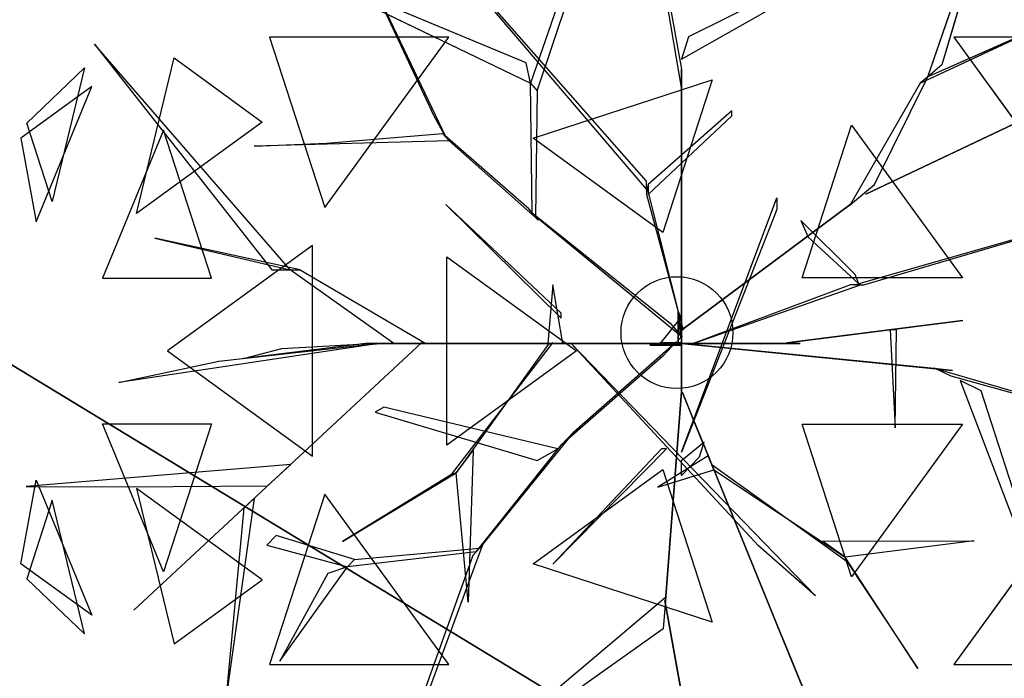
# Model space of a CAD drawing. Extents: x 22936 to 50368, y -4877 to 31080.
# Tile 142 of 256: x 42040 to 42348, y 5591 to 5797. Entities that reach past the tile are written whole.
import ezdxf

# ---------------------------------------------------------------- set-up
doc = ezdxf.new("R2010")
doc.units = 0
doc.layers.get('0').update_dxf_attribs({"linetype": 'CONTINUOUS'})
for name, color, linetype in [('00_TRACE_ARBRE', 3, 'CONTINUOUS'), ('00_TRACE_RDC', 241, 'CONTINUOUS'), ('08_AMENAGEMENTS_EXTERIEURS', 253, 'CONTINUOUS'), ('09_VEGETATION', 134, 'CONTINUOUS')]:
    doc.layers.add(name, color=color, linetype=linetype)

# ---------------------------------------------------------------- blocks, each defined once
blk = doc.blocks.new('TREE_GEOMETRIC_ROUND')
at = {"color": 7}
for p, q in [((659.8, 629.4, 4074.4), (845.8, 1171, 4367.3)), ((845.8, 1171, 4367.3), (695.2, 658.9, 4126.7)), ((-664.3, 1074, 5052.5), (-43.9, 347.3, 3886.1)), ((-43.9, 368.2, 3797.1), (-664.3, 1074, 5042)), ((-35.6, 1083.8, 3300.2), (43.9, 648.6, 2772)), ((43.9, 602.6, 2829.5), (-35.6, 1071.2, 3326.4)), ((-804.6, 1020.4, 3023), (-546, 478.3, 3253.2)), ((-575, 530.8, 3253.2), (-804.6, 1020.4, 3023)), ((-204.6, 990.2, 4205.1), (-334, 613, 3577.5)), ((-317.6, 594, 3608.8), (-191.1, 969.2, 4205.1)), ((-345.2, 664.2, 3650.7), (-1035.9, 952.1, 3577.5)), ((-1035.9, 952.1, 3577.5), (-334, 613, 3577.5)), ((440.3, 918.1, 4074.4), (61.4, 729.6, 2965.5)), ((43.9, 673.7, 2892.3), (432.8, 894.1, 4074.4)), ((504.8, 335.9, 3415.3), (1641.7, 875.3, 3593.2)), ((1641.7, 875.3, 3593.2), (504.8, 335.9, 3357.8)), ((640.5, 613.4, 4105.7), (950.7, 757.4, 4806.6)), ((950.7, 757.4, 4806.6), (659.8, 629.4, 4074.4)), ((-538.8, 728.2, 2392.4), (-987, 728.2, 2682.5)), ((-987, 728.2, 2682.5), (-848.5, 302, 2392.4)), ((-848.5, 302, 2392.4), (-538.8, 728.2, 2392.4)), ((61.4, 729.6, 2965.5), (43.9, 673.7, 2892.3)), ((725, 728.2, 5468.4), (1034.7, 302, 5468.4)), ((1173.2, 728.2, 5178.3), (725, 728.2, 5468.4)), ((-1424.8, 711.3, 4367.3), (-981.2, 146.5, 4126.7)), ((-935.2, 146.5, 4074.4), (-1424.8, 711.3, 4367.3)), ((-1319.9, 287.5, 5031.1), (-1225.9, 676.5, 4958.5)), ((-1225.9, 676.5, 4958.5), (-1005.2, 516.2, 5283)), ((-1594.7, 513.6, 4337.8), (-1450, 651.5, 4599.3)), ((-1450, 651.5, 4599.3), (-1530.8, 317, 4661.7)), ((-334, 613, 3577.5), (-345.2, 664.2, 3650.7)), ((43.9, 648.6, 2772), (43.9, 602.6, 2829.5)), ((43.9, 8.4, 1966.5), (43.9, 648.6, 2772)), ((695.2, 658.9, 4126.7), (659.8, 629.4, 4074.4)), ((-327.8, 475.9, 5644.3), (120.7, 621.6, 5644.3)), ((120.7, 621.6, 5644.3), (-3.3, 240.2, 5736.5)), ((526.6, 359.6, 3415.3), (659.8, 629.4, 4074.4)), ((659.8, 629.4, 4074.4), (640.5, 613.4, 4105.7)), ((-1431.8, 604.8, 3199.5), (-1609.5, 475.7, 3565.9)), ((-1571.2, 266.8, 3265.8), (-1431.8, 604.8, 3199.5)), ((-330.3, 289.4, 3300.2), (-334, 613, 3577.5)), ((-334, 613, 3577.5), (-317.6, 594, 3608.8)), ((-317.6, 594, 3608.8), (-322, 279.9, 3326.4)), ((43.9, 602.6, 2829.5), (43.9, -41.8, 1966.5)), ((640.5, 613.4, 4105.7), (465.5, 308.8, 3415.3)), ((169.5, 544, 4498), (-39.8, 359.9, 3797.1)), ((169.5, 531.4, 4498), (169.5, 544, 4498)), ((-546, 478.3, 3253.2), (-575, 530.8, 3253.2)), ((-39.8, 334.8, 3870.4), (169.5, 531.4, 4498)), ((-1530.8, 317, 4661.7), (-1594.7, 513.6, 4337.8)), ((-1252.3, 495.8, 2829.7), (-1404.9, 125.8, 2902.3)), ((-1005.2, 516.2, 5283), (-1319.9, 287.5, 5031.1)), ((-1132, 125.8, 2577.8), (-1252.3, 495.8, 2829.7)), ((345.4, 126.8, 5736.5), (469.4, 508.3, 5644.3)), ((469.4, 508.3, 5644.3), (746.6, 126.8, 5644.3)), ((-1609.5, 475.7, 3565.9), (-1571.2, 266.8, 3265.8)), ((-537.8, 468.9, 3242.7), (-1025.3, 456, 3284.6)), ((-844.8, 462.9, 3300.2), (-554.3, 487.8, 3300.2)), ((-554.3, 487.8, 3300.2), (-537.8, 468.9, 3242.7)), ((-338.5, 298.9, 3315.9), (-554.3, 487.8, 3300.2)), ((-537.8, 468.9, 3242.7), (-313.8, 270.5, 3242.7)), ((-3.3, 240.2, 5736.5), (-327.8, 475.9, 5644.3)), ((-1025.3, 456, 3284.6), (-844.8, 462.9, 3300.2)), ((-43.9, 347.3, 3886.1), (-43.9, 368.2, 3797.1)), ((-43.9, 359.9, 3797.1), (-43.9, 334.8, 3870.4)), ((48.1, -4.2, 2364), (-43.9, 359.9, 3797.1)), ((-39.8, 359.9, 3797.1), (-39.8, 334.8, 3870.4)), ((471.9, 314.1, 3415.3), (526.6, 359.6, 3415.3)), ((-43.9, 334.8, 3870.4), (48.1, -4.2, 2510.4)), ((43.9, -309.6, 4440.5), (282.4, 326.4, 5654)), ((282.4, 326.4, 5654), (282.4, 297.1, 5491.8)), ((1223.9, 322.2, 5052.5), (479.1, 108.8, 3886.1)), ((500, 108.8, 3797.1), (1223.9, 322.2, 5042)), ((504.8, 335.9, 3357.8), (504.8, 335.9, 3415.3)), ((-546.1, 309.6, 5523.2), (-257.3, 25.1, 4895.5)), ((-257.3, 37.7, 5010.6), (-546.1, 309.6, 5523.2)), ((-313.8, 270.5, 3242.7), (-338.5, 298.9, 3315.9)), ((43.9, -4.2, 2510.4), (471.9, 314.1, 3357.8)), ((471.9, 314.1, 3415.3), (43.9, -4.2, 2583.7)), ((282.4, 297.1, 5491.8), (43.9, -309.6, 4513.7)), ((465.5, 308.8, 3415.3), (471.9, 314.1, 3415.3)), ((471.9, 314.1, 3357.8), (471.9, 314.1, 3415.3)), ((-322, 279.9, 3326.4), (-330.3, 289.4, 3300.2)), ((-330.3, 289.4, 3300.2), (15, 12.8, 2772)), ((45.1, -22, 2829.5), (-322, 279.9, 3326.4)), ((342.6, 270.2, 4498), (360.8, 227.9, 4498)), ((477.9, 134.4, 3870.4), (342.6, 270.2, 4498)), ((-910.1, 146.5, 4105.7), (-1274.1, 226, 4806.6)), ((-1274.1, 226, 4806.6), (-935.2, 146.5, 4074.4)), ((360.8, 227.9, 4498), (487.8, 111.3, 3797.1)), ((-879.4, 207, 5468.4), (-1242, -56.5, 5178.3)), ((-879.4, -319.9, 5468.4), (-879.4, 207, 5468.4)), ((-543.3, -292.3, 5644.3), (-543.3, 179.3, 5644.3)), ((-543.3, 179.3, 5644.3), (-218.8, -56.5, 5736.5)), ((-1404.9, 125.8, 2902.3), (-1132, 125.8, 2577.8)), ((-981.2, 146.5, 4126.7), (-935.2, 146.5, 4074.4)), ((-935.2, 146.5, 4074.4), (-910.1, 146.5, 4105.7)), ((-675.8, -37.7, 3415.3), (-935.2, 146.5, 4074.4)), ((-910.1, 146.5, 4105.7), (-596.3, -37.7, 3415.3)), ((746.6, 126.8, 5644.3), (345.4, 126.8, 5736.5)), ((487.8, 111.3, 3797.1), (477.9, 134.4, 3870.4)), ((-278.3, 108.8, 5612.1), (-290.8, -37.7, 4456.2)), ((-253.2, -37.7, 4456.2), (-278.3, 108.8, 5612.1)), ((73.2, -37.7, 2364), (491.7, 108.8, 3797.1)), ((466.6, 108.8, 3870.4), (73.2, -37.7, 2510.4)), ((491.7, 108.8, 3797.1), (466.6, 108.8, 3870.4)), ((479.1, 108.8, 3886.1), (500, 108.8, 3797.1)), ((-257.3, 25.1, 4895.5), (-257.3, 37.7, 5010.6)), ((42, 27.1, 2791.2), (-8.3, -35.6, 2791.2)), ((35.6, -29.3), (35.6, 41.8)), ((35.6, 41.8), (35.6, 20.9, 1893.2)), ((35.6, 41.8), (42, 27.1, 2791.2)), ((42, 27.1, 2791.2), (42, -23.1, 2791.2)), ((15, 12.8, 2772), (45.1, -22, 2829.5)), ((35.6, 20.9, 1893.2), (35.6, -29.3, 1893.2)), ((35.6, -37.7, 1966.5), (35.6, 20.9, 1893.2)), ((35.6, 20.9, 1893.2), (35.6, -16.7, 2437.2)), ((43.9, -4.2, 2510.4), (43.9, 16.7, 2039.7)), ((43.9, 16.7, 2039.7), (43.9, -41.8, 1966.5)), ((43.9, -41.8, 1966.5), (43.9, 8.4, 1966.5)), ((747.6, 19.4, 5507.5), (307.6, -36.3, 4586.9)), ((340.8, -32.1, 4498), (747.6, 19.4, 5507.5)), ((35.6, -16.7, 2437.2), (35.6, -37.7, 1966.5)), ((42, -23.1, 2791.2), (35.6, -29.3)), ((43.9, -62.8, 2437.2), (43.9, -4.2, 2510.4)), ((43.9, -4.2, 2510.4), (43.9, -159, 3007.3)), ((43.9, -4.2, 2583.7), (43.9, -4.2, 2510.4)), ((48.1, -4.2, 2510.4), (48.1, -4.2, 2364)), ((581.4, -3.9, 5214.6), (565.4, -3.9, 5099.5)), ((565.4, -3.9, 5099.5), (578, -248.8, 5549.4)), ((578, -248.8, 5549.4), (581.4, -3.9, 5214.6)), ((-719.1, -39, 4325.4), (-1364, -135.5, 4586.9)), ((-605.7, -35.6, 3415.3), (-1326.3, -704.7, 3593.2)), ((-1326.3, -704.7, 3593.2), (-605.7, -35.6, 3357.8)), ((-1113.8, -82.4, 4555.6), (-765, -42.5, 4398.6)), ((-746.9, -37.7, 4335.9), (-1052.4, -75.3, 5099.5)), ((-956.1, -50.2, 4937.4), (-734.4, -37.7, 4383)), ((-765, -42.5, 4398.6), (-719.1, -39, 4325.4)), ((-746.9, -37.7, 4335.9), (-232.2, -37.7, 3839)), ((-734.4, -37.7, 4383), (-746.9, -37.7, 4335.9)), ((-207.1, -37.7, 3886.1), (-734.4, -37.7, 4383)), ((-604.6, -37.7, 3415.3), (-675.8, -37.7, 3415.3)), ((-605.7, -35.6, 3357.8), (-605.7, -35.6, 3415.3)), ((-604.6, -37.7, 3357.8), (-604.6, -37.7, 3415.3)), ((-81.6, -37.7, 2934.1), (-604.6, -37.7, 3357.8)), ((-604.6, -37.7, 3415.3), (-81.6, -37.7, 3007.3)), ((-596.3, -37.7, 3415.3), (-604.6, -37.7, 3415.3)), ((-531.7, -365.8, 4848.5), (-278.5, -36.2, 4456.2)), ((-290.3, -40.6, 4571.3), (-519.9, -361.5, 4906)), ((-290.8, -37.7, 4456.2), (-253.2, -37.7, 4456.2)), ((-244.8, -37.7, 3959.3), (-290.8, -37.7, 4456.2)), ((-278.5, -36.2, 4456.2), (-290.3, -40.6, 4571.3)), ((-253.2, -37.7, 4456.2), (-207.1, -37.7, 3886.1)), ((-207.1, -37.7, 3886.1), (-244.8, -37.7, 3959.3)), ((-140.2, -37.7, 3064.9), (-232.2, -37.7, 3839)), ((-232.2, -37.7, 3839), (-207.1, -37.7, 3886.1)), ((-232.2, -37.7, 4440.5), (378.7, -669.5, 5654)), ((236.4, -544, 5491.8), (-232.2, -37.7, 4513.7)), ((-232.2, -37.7, 4513.7), (-232.2, -37.7, 4440.5)), ((-225.6, -258.5, 2358.4), (31.1, -33, 1966.5)), ((-207.1, -37.7, 3886.1), (-81.6, -37.7, 3007.3)), ((-81.6, -37.7, 3007.3), (-140.2, -37.7, 3064.9)), ((-81.6, -37.7, 3007.3), (-81.6, -37.7, 2934.1)), ((73.2, -37.7, 2510.4), (-81.6, -37.7, 3007.3)), ((-81.6, -37.7, 2934.1), (14.6, -37.7, 2437.2)), ((-35.6, -41.8), (-8.3, -35.6, 2791.2)), ((-35.6, -41.8), (-14.6, -41.8, 1893.2)), ((35.6, -41.8), (-35.6, -41.8)), ((-14.6, -41.8, 1893.2), (-35.6, -41.8, 2364)), ((-35.6, -41.8, 2364), (23, -41.8, 2437.2)), ((-14.6, -41.8, 1893.2), (35.6, -41.8, 1893.2)), ((43.9, -41.8, 1966.5), (-14.6, -41.8, 1893.2)), ((-8.3, -35.6, 2791.2), (42, -35.6, 2791.2)), ((31.1, -33, 1966.5), (-3.2, -69.7, 1966.5)), ((35.6, -37.7, 1966.5), (14.6, -37.7, 2437.2)), ((14.6, -37.7, 2437.2), (73.2, -37.7, 2510.4)), ((23, -41.8, 2437.2), (43.9, -41.8, 1966.5)), ((35.1, -36.7, 1966.5), (85, -41.7, 1966.5)), ((676.3, -100.8, 2829.5), (35.1, -36.7, 1966.5)), ((35.6, -29.3, 1893.2), (35.6, -29.3)), ((42, -35.6, 2791.2), (35.6, -41.8)), ((94.1, -37.7, 2039.7), (35.6, -37.7, 1966.5)), ((35.6, -41.8, 1893.2), (35.6, -41.8)), ((43.9, -41.8, 1966.5), (43.9, -62.8, 2437.2)), ((73.2, -37.7, 2510.4), (73.2, -37.7, 2364)), ((73.2, -37.7, 2510.4), (94.1, -37.7, 2039.7)), ((85, -41.7, 1966.5), (722.1, -105.4, 2772)), ((85.8, -37.7, 5481.4), (295, -37.7, 4498)), ((85.8, -37.7, 5669.7), (85.8, -37.7, 5481.4)), ((341, -37.7, 4498), (85.8, -37.7, 5669.7)), ((295, -37.7, 4498), (341, -37.7, 4498)), ((307.6, -36.3, 4586.9), (340.8, -32.1, 4498)), ((-1242, -56.5, 5178.3), (-879.4, -319.9, 5468.4)), ((-1052.4, -75.3, 5099.5), (-956.1, -50.2, 4937.4)), ((-218.8, -56.5, 5736.5), (-543.3, -292.3, 5644.3)), ((-3.2, -69.7, 1966.5), (-257, -292.1, 2300.8)), ((43.9, -159, 2934.1), (43.9, -62.8, 2437.2)), ((-1364, -135.5, 4586.9), (-1113.8, -82.4, 4555.6)), ((722.1, -105.4, 2772), (676.3, -100.8, 2829.5)), ((718.1, -119.5, 2772), (676.7, -99.4, 2829.5)), ((676.7, -99.4, 2829.5), (1132.9, -232.9, 3326.4)), ((1144.2, -238.3, 3300.2), (718.1, -119.5, 2772)), ((740.6, -130.5, 2892.3), (900.6, -547.9, 4074.4)), ((793.3, -156.1, 2965.5), (740.6, -130.5, 2892.3)), ((43.9, -159, 2934.1), (3.3, -680.5, 3357.8)), ((3.3, -680.5, 3415.3), (43.9, -159, 3007.3)), ((43.9, -159, 3007.3), (43.9, -159, 2934.1)), ((93.2, -276.5, 3886.1), (45.8, -160.3, 3007.3)), ((45.8, -160.3, 3007.3), (68, -214.5, 3064.9)), ((923.2, -558.9, 4074.4), (793.3, -156.1, 2965.5)), ((-700.7, -197, 3117.4), (-722.5, -209.4, 3117.4)), ((-266.1, -301.8, 2421.1), (-700.7, -197, 3117.4)), ((-722.5, -209.4, 3117.4), (-317.1, -330.7, 2494.4)), ((68, -214.5, 3064.9), (102.7, -299.8, 3839)), ((-1404.9, -238.8, 2902.3), (-1132, -238.8, 2577.8)), ((-1252.3, -608.8, 2829.7), (-1404.9, -238.8, 2902.3)), ((-1132, -238.8, 2577.8), (-1252.3, -608.8, 2829.7)), ((345.4, -239.8, 5736.5), (746.6, -239.8, 5644.3)), ((469.4, -621.3, 5644.3), (345.4, -239.8, 5736.5)), ((746.6, -239.8, 5644.3), (469.4, -621.3, 5644.3)), ((-225.6, -258.5, 2358.4), (-461.5, -550, 2855.3)), ((-257, -292.1, 2300.8), (-225.6, -258.5, 2358.4)), ((-470.1, -559.2, 2829.1), (-257, -292.1, 2300.8)), ((43.9, -330.6, 4456.2), (99.4, -284.5, 3886.1)), ((99.4, -284.5, 3886.1), (87.5, -322.2, 3959.3)), ((102.7, -299.8, 3839), (93.2, -276.5, 3886.1)), ((93.2, -276.5, 3886.1), (292.4, -764.7, 4383)), ((-519.9, -361.5, 4895.5), (-477.9, -305.9, 4848.5)), ((-477.9, -305.9, 4848.5), (-489.9, -684.9, 5361.1)), ((-317.1, -330.7, 2494.4), (-266.1, -301.8, 2421.1)), ((-6.3, -301.3, 5010.6), (-278.3, -590, 5523.2)), ((-278.3, -590, 5523.2), (6.3, -301.3, 4895.5)), ((110.6, -319.1, 4456.2), (-15.5, -397.7, 5612.1)), ((6.3, -301.3, 4895.5), (-6.3, -301.3, 5010.6)), ((43.9, -309.6, 4513.7), (43.9, -309.6, 4440.5)), ((297.1, -776.3, 4335.9), (102.7, -299.8, 3839)), ((120.1, -342.4, 4456.2), (110.6, -319.1, 4456.2)), ((-933.8, -340.2, 3462.4), (-1596.1, -395.6, 3357.8)), ((-992.1, -394.3, 3488.5), (-933.8, -340.2, 3462.4)), ((87.5, -322.2, 3959.3), (43.9, -368.2, 4456.2)), ((43.9, -368.2, 4456.2), (43.9, -330.6, 4456.2)), ((120.1, -342.4, 4456.2), (124.8, -354, 4571.3)), ((124.8, -354, 4456.2), (120.1, -342.4, 4456.2)), ((458.2, -584.1, 4848.5), (120.1, -342.4, 4456.2)), ((-804.4, -533.2, 5246), (-519.9, -361.5, 4906)), ((-531.7, -365.8, 4848.5), (-804.4, -533.2, 5246)), ((-519.9, -361.5, 4906), (-531.7, -365.8, 4848.5)), ((-489.9, -684.9, 5361.1), (-519.9, -361.5, 4895.5)), ((-327.8, -588.9, 5644.3), (-3.3, -353.1, 5736.5)), ((-15.5, -397.7, 5612.1), (124.8, -354, 4456.2)), ((-3.3, -353.1, 5736.5), (120.7, -734.6, 5644.3)), ((124.8, -354, 4571.3), (453.5, -572.4, 4906)), ((-1609.5, -588.7, 3565.9), (-1571.2, -379.7, 3265.8)), ((-1571.2, -379.7, 3265.8), (-1431.8, -717.8, 3199.5)), ((-1596.1, -395.6, 3357.8), (-1345.6, -396.4, 3431)), ((-1345.6, -396.4, 3431), (-992.1, -394.3, 3488.5)), ((-1005.2, -629.1, 5283), (-1319.9, -400.4, 5031.1)), ((-1319.9, -400.4, 5031.1), (-1225.9, -789.5, 4958.5)), ((-848.5, -415, 2392.4), (-987, -841.2, 2682.5)), ((-538.8, -841.2, 2392.4), (-848.5, -415, 2392.4)), ((1034.7, -415, 5468.4), (725, -841.2, 5468.4)), ((-1530.8, -429.9, 4661.7), (-1594.7, -626.6, 4337.8)), ((-1450, -764.5, 4599.3), (-1530.8, -429.9, 4661.7)), ((-1025.8, -425.7, 3546.1), (-1094.1, -911.7, 4205.1)), ((-1050.3, -449.3, 3561.8), (-1025.8, -425.7, 3546.1)), ((-1094.1, -911.7, 4205.1), (-1050.3, -449.3, 3561.8)), ((-970.7, -518.1, 3734), (-993.6, -542.5, 3734)), ((-774.4, -578.1, 3137.7), (-970.7, -518.1, 3734)), ((-603.6, -946.7, 2786.3), (-453, -540.8, 2771.6)), ((-453, -540.8, 2771.6), (-478.7, -568.3, 2844.8)), ((396.5, -532.4, 4848.5), (775.7, -531.4, 5361.1)), ((453.5, -572.4, 4895.5), (396.5, -532.4, 4848.5)), ((775.7, -531.4, 5361.1), (453.5, -572.4, 4895.5)), ((-993.6, -542.5, 3734), (-791.6, -596.4, 3106.3)), ((-470.1, -559.2, 2829.1), (-791.6, -596.4, 3106.3)), ((-774.4, -578.1, 3137.7), (-461.5, -550, 2855.3)), ((-461.5, -550, 2855.3), (-470.1, -559.2, 2829.1)), ((378.7, -669.5, 5654), (236.4, -544, 5491.8)), ((-1431.8, -717.8, 3199.5), (-1609.5, -588.7, 3565.9)), ((-791.6, -596.4, 3106.3), (-774.4, -578.1, 3137.7)), ((-478.7, -568.3, 2844.8), (-620.7, -965, 2843.8)), ((120.7, -734.6, 5644.3), (-327.8, -588.9, 5644.3)), ((634.8, -851, 5246), (453.5, -572.4, 4906)), ((453.5, -572.4, 4906), (458.2, -584.1, 4848.5)), ((458.2, -584.1, 4848.5), (634.8, -851, 5246)), ((-961.2, -832.7, 3238.8), (-791.6, -596.4, 3106.3)), ((-841.4, -612.9, 3179.5), (-961.2, -832.7, 3238.8)), ((-791.6, -596.4, 3106.3), (-841.4, -612.9, 3179.5)), ((-1594.7, -626.6, 4337.8), (-1450, -764.5, 4599.3)), ((-1225.9, -789.5, 4958.5), (-1005.2, -629.1, 5283)), ((-373.5, -991.1, 4105.7), (4, -672.1, 3415.3)), ((3.3, -680.5, 3415.3), (-2.2, -751.4, 3415.3)), ((176, -1648.4, 3593.2), (2.2, -680.5, 3357.8)), ((2.2, -680.5, 3357.8), (2.2, -680.5, 3415.3)), ((2.2, -680.5, 3415.3), (176, -1648.4, 3593.2)), ((4, -672.1, 3415.3), (3.3, -680.5, 3415.3)), ((3.3, -680.5, 3357.8), (3.3, -680.5, 3415.3)), ((-2.2, -751.4, 3415.3), (-375.4, -1016.1, 4074.4)), ((292.4, -764.7, 4383), (297.1, -776.3, 4335.9)), ((376.1, -970, 4937.4), (292.4, -764.7, 4383)), ((297.1, -776.3, 4325.4), (543.6, -1380.7, 4586.9)), ((314.5, -818.9, 4398.6), (297.1, -776.3, 4325.4)), ((297.1, -776.3, 4335.9), (412.5, -1059.2, 5099.5)), ((447.2, -1144.4, 4555.6), (314.5, -818.9, 4398.6)), ((-987, -841.2, 2682.5), (-538.8, -841.2, 2392.4)), ((725, -841.2, 5468.4), (1173.2, -841.2, 5178.3))]:
    blk.add_line(p, q, dxfattribs=at)
mesh = blk.add_polyface(dxfattribs=at)
corners = [(845.8, 1171, 4367.3), (695.2, 658.9, 4126.7), (659.8, 629.4, 4074.4)]
mesh.append_faces([[corners[k] for k in face] for face in [(0, 1, 2)]], dxfattribs={"color": 7})
mesh = blk.add_polyface(dxfattribs=at)
corners = [(-804.6, 1020.4, 3023), (-546, 478.3, 3253.2), (-575, 530.8, 3253.2)]
mesh.append_faces([[corners[k] for k in face] for face in [(0, 1, 2)]], dxfattribs={"color": 7})
mesh = blk.add_polyface(dxfattribs=at)
corners = [(-345.2, 664.2, 3650.7), (-1035.9, 952.1, 3577.5), (-334, 613, 3577.5)]
mesh.append_faces([[corners[k] for k in face] for face in [(0, 1, 2)]], dxfattribs={"color": 7})
mesh = blk.add_polyface(dxfattribs=at)
corners = [(1641.7, 875.3, 3593.2), (504.8, 335.9, 3357.8), (504.8, 335.9, 3415.3)]
mesh.append_faces([[corners[k] for k in face] for face in [(0, 1, 2)]], dxfattribs={"color": 7})
mesh = blk.add_polyface(dxfattribs=at)
corners = [(950.7, 757.4, 4806.6), (659.8, 629.4, 4074.4), (640.5, 613.4, 4105.7)]
mesh.append_faces([[corners[k] for k in face] for face in [(0, 1, 2)]], dxfattribs={"color": 7})
mesh = blk.add_polyface(dxfattribs=at)
corners = [(-538.8, 728.2, 2392.4), (-987, 728.2, 2682.5), (-848.5, 302, 2392.4)]
mesh.append_faces([[corners[k] for k in face] for face in [(0, 1, 2)]], dxfattribs={"color": 7})
mesh = blk.add_polyface(dxfattribs=at)
corners = [(1173.2, 728.2, 5178.3), (725, 728.2, 5468.4), (1034.7, 302, 5468.4)]
mesh.append_faces([[corners[k] for k in face] for face in [(0, 1, 2)]], dxfattribs={"color": 7})
mesh = blk.add_polyface(dxfattribs=at)
corners = [(-1424.8, 711.3, 4367.3), (-981.2, 146.5, 4126.7), (-935.2, 146.5, 4074.4)]
mesh.append_faces([[corners[k] for k in face] for face in [(0, 1, 2)]], dxfattribs={"color": 7})
mesh = blk.add_polyface(dxfattribs=at)
corners = [(-1225.9, 676.5, 4958.5), (-1005.2, 516.2, 5283), (-1319.9, 287.5, 5031.1)]
mesh.append_faces([[corners[k] for k in face] for face in [(0, 1, 2)]], dxfattribs={"color": 7})
mesh = blk.add_polyface(dxfattribs=at)
corners = [(-1450, 651.5, 4599.3), (-1530.8, 317, 4661.7), (-1594.7, 513.6, 4337.8)]
mesh.append_faces([[corners[k] for k in face] for face in [(0, 1, 2)]], dxfattribs={"color": 7})
mesh = blk.add_polyface(dxfattribs=at)
corners = [(43.9, 8.4, 1966.5), (43.9, 602.6, 2829.5), (43.9, -41.8, 1966.5), (43.9, 648.6, 2772)]
mesh.append_faces([[corners[k] for k in face] for face in [(0, 1, 2), (1, 0, 3)]], dxfattribs={"vtx0": -1, "color": 7})
mesh = blk.add_polyface(dxfattribs=at)
corners = [(120.7, 621.6, 5644.3), (-3.3, 240.2, 5736.5), (-327.8, 475.9, 5644.3)]
mesh.append_faces([[corners[k] for k in face] for face in [(0, 1, 2)]], dxfattribs={"color": 7})
mesh = blk.add_polyface(dxfattribs=at)
corners = [(-1431.8, 604.8, 3199.5), (-1609.5, 475.7, 3565.9), (-1571.2, 266.8, 3265.8)]
mesh.append_faces([[corners[k] for k in face] for face in [(0, 1, 2)]], dxfattribs={"color": 7})
mesh = blk.add_polyface(dxfattribs=at)
corners = [(-1252.3, 495.8, 2829.7), (-1404.9, 125.8, 2902.3), (-1132, 125.8, 2577.8)]
mesh.append_faces([[corners[k] for k in face] for face in [(0, 1, 2)]], dxfattribs={"color": 7})
mesh = blk.add_polyface(dxfattribs=at)
corners = [(746.6, 126.8, 5644.3), (345.4, 126.8, 5736.5), (469.4, 508.3, 5644.3)]
mesh.append_faces([[corners[k] for k in face] for face in [(0, 1, 2)]], dxfattribs={"color": 7})
mesh = blk.add_polyface(dxfattribs=at)
corners = [(-546.1, 309.6, 5523.2), (-257.3, 25.1, 4895.5), (-257.3, 37.7, 5010.6)]
mesh.append_faces([[corners[k] for k in face] for face in [(0, 1, 2)]], dxfattribs={"color": 7})
mesh = blk.add_polyface(dxfattribs=at)
corners = [(471.9, 314.1, 3357.8), (43.9, -4.2, 2583.7), (43.9, -4.2, 2510.4), (471.9, 314.1, 3415.3)]
mesh.append_faces([[corners[k] for k in face] for face in [(0, 1, 2), (1, 0, 3)]], dxfattribs={"vtx0": -1, "color": 7})
mesh = blk.add_polyface(dxfattribs=at)
corners = [(-1274.1, 226, 4806.6), (-935.2, 146.5, 4074.4), (-910.1, 146.5, 4105.7)]
mesh.append_faces([[corners[k] for k in face] for face in [(0, 1, 2)]], dxfattribs={"color": 7})
mesh = blk.add_polyface(dxfattribs=at)
corners = [(-879.4, 207, 5468.4), (-1242, -56.5, 5178.3), (-879.4, -319.9, 5468.4)]
mesh.append_faces([[corners[k] for k in face] for face in [(0, 1, 2)]], dxfattribs={"color": 7})
mesh = blk.add_polyface(dxfattribs=at)
corners = [(-218.8, -56.5, 5736.5), (-543.3, -292.3, 5644.3), (-543.3, 179.3, 5644.3)]
mesh.append_faces([[corners[k] for k in face] for face in [(0, 1, 2)]], dxfattribs={"color": 7})
mesh = blk.add_polyface(dxfattribs=at)
corners = [(-278.3, 108.8, 5612.1), (-290.8, -37.7, 4456.2), (-253.2, -37.7, 4456.2)]
mesh.append_faces([[corners[k] for k in face] for face in [(0, 1, 2)]], dxfattribs={"color": 7})
mesh = blk.add_polyface(dxfattribs=at)
corners = [(35.6, 41.8), (35.6, -29.3, 1893.2), (35.6, -29.3), (35.6, 20.9, 1893.2)]
mesh.append_faces([[corners[k] for k in face] for face in [(0, 1, 2), (1, 0, 3)]], dxfattribs={"vtx0": -1, "color": 7})
mesh = blk.add_polyface(dxfattribs=at)
corners = [(35.6, 41.8), (42, -23.1, 2791.2), (35.6, -29.3), (42, 27.1, 2791.2)]
mesh.append_faces([[corners[k] for k in face] for face in [(0, 1, 2), (1, 0, 3)]], dxfattribs={"vtx0": -1, "color": 7})
mesh = blk.add_polyface(dxfattribs=at)
corners = [(35.6, 20.9, 1893.2), (35.6, -16.7, 2437.2), (35.6, -37.7, 1966.5)]
mesh.append_faces([[corners[k] for k in face] for face in [(0, 1, 2)]], dxfattribs={"color": 7})
mesh = blk.add_polyface(dxfattribs=at)
corners = [(43.9, -4.2, 2510.4), (43.9, -41.8, 1966.5), (43.9, -62.8, 2437.2), (43.9, 16.7, 2039.7)]
mesh.append_faces([[corners[k] for k in face] for face in [(0, 1, 2), (1, 0, 3)]], dxfattribs={"vtx0": -1, "color": 7})
mesh = blk.add_polyface(dxfattribs=at)
corners = [(747.6, 19.4, 5507.5), (307.6, -36.3, 4586.9), (340.8, -32.1, 4498)]
mesh.append_faces([[corners[k] for k in face] for face in [(0, 1, 2)]], dxfattribs={"color": 7})
mesh = blk.add_polyface(dxfattribs=at)
corners = [(43.9, -62.8, 2437.2), (43.9, -159, 3007.3), (43.9, -159, 2934.1), (43.9, -4.2, 2510.4)]
mesh.append_faces([[corners[k] for k in face] for face in [(0, 1, 2), (1, 0, 3)]], dxfattribs={"vtx0": -1, "color": 7})
mesh = blk.add_polyface(dxfattribs=at)
corners = [(565.4, -3.9, 5099.5), (578, -248.8, 5549.4), (581.4, -3.9, 5214.6)]
mesh.append_faces([[corners[k] for k in face] for face in [(0, 1, 2)]], dxfattribs={"color": 7})
mesh = blk.add_polyface(dxfattribs=at)
corners = [(-1326.3, -704.7, 3593.2), (-605.7, -35.6, 3357.8), (-605.7, -35.6, 3415.3)]
mesh.append_faces([[corners[k] for k in face] for face in [(0, 1, 2)]], dxfattribs={"color": 7})
mesh = blk.add_polyface(dxfattribs=at)
corners = [(-207.1, -37.7, 3886.1), (-746.9, -37.7, 4335.9), (-232.2, -37.7, 3839), (-734.4, -37.7, 4383)]
mesh.append_faces([[corners[k] for k in face] for face in [(0, 1, 2), (1, 0, 3)]], dxfattribs={"vtx0": -1, "color": 7})
mesh = blk.add_polyface(dxfattribs=at)
corners = [(-604.6, -37.7, 3357.8), (-81.6, -37.7, 3007.3), (-81.6, -37.7, 2934.1), (-604.6, -37.7, 3415.3)]
mesh.append_faces([[corners[k] for k in face] for face in [(0, 1, 2), (1, 0, 3)]], dxfattribs={"vtx0": -1, "color": 7})
mesh = blk.add_polyface(dxfattribs=at)
corners = [(-244.8, -37.7, 3959.3), (-253.2, -37.7, 4456.2), (-207.1, -37.7, 3886.1), (-290.8, -37.7, 4456.2)]
mesh.append_faces([[corners[k] for k in face] for face in [(0, 1, 2), (1, 0, 3)]], dxfattribs={"vtx0": -1, "color": 7})
mesh = blk.add_polyface(dxfattribs=at)
corners = [(-140.2, -37.7, 3064.9), (-207.1, -37.7, 3886.1), (-81.6, -37.7, 3007.3), (-232.2, -37.7, 3839)]
mesh.append_faces([[corners[k] for k in face] for face in [(0, 1, 2), (1, 0, 3)]], dxfattribs={"vtx0": -1, "color": 7})
mesh = blk.add_polyface(dxfattribs=at)
corners = [(73.2, -37.7, 2510.4), (-81.6, -37.7, 2934.1), (14.6, -37.7, 2437.2), (-81.6, -37.7, 3007.3)]
mesh.append_faces([[corners[k] for k in face] for face in [(0, 1, 2), (1, 0, 3)]], dxfattribs={"vtx0": -1, "color": 7})
mesh = blk.add_polyface(dxfattribs=at)
corners = [(-35.6, -41.8, 2364), (43.9, -41.8, 1966.5), (-14.6, -41.8, 1893.2), (23, -41.8, 2437.2)]
mesh.append_faces([[corners[k] for k in face] for face in [(0, 1, 2), (1, 0, 3)]], dxfattribs={"vtx0": -1, "color": 7})
mesh = blk.add_polyface(dxfattribs=at)
corners = [(-14.6, -41.8, 1893.2), (35.6, -41.8), (-35.6, -41.8), (35.6, -41.8, 1893.2)]
mesh.append_faces([[corners[k] for k in face] for face in [(0, 1, 2), (1, 0, 3)]], dxfattribs={"vtx0": -1, "color": 7})
mesh = blk.add_polyface(dxfattribs=at)
corners = [(14.6, -37.7, 2437.2), (94.1, -37.7, 2039.7), (35.6, -37.7, 1966.5), (73.2, -37.7, 2510.4)]
mesh.append_faces([[corners[k] for k in face] for face in [(0, 1, 2), (1, 0, 3)]], dxfattribs={"vtx0": -1, "color": 7})
mesh = blk.add_polyface(dxfattribs=at)
corners = [(722.1, -105.4, 2772), (35.1, -36.7, 1966.5), (85, -41.7, 1966.5), (676.3, -100.8, 2829.5)]
mesh.append_faces([[corners[k] for k in face] for face in [(0, 1, 2), (1, 0, 3)]], dxfattribs={"vtx0": -1, "color": 7})
mesh = blk.add_polyface(dxfattribs=at)
corners = [(85.8, -37.7, 5669.7), (295, -37.7, 4498), (341, -37.7, 4498), (85.8, -37.7, 5481.4)]
mesh.append_faces([[corners[k] for k in face] for face in [(0, 1, 2), (1, 0, 3)]], dxfattribs={"vtx0": -1, "color": 7})
mesh = blk.add_polyface(dxfattribs=at)
corners = [(43.9, -159, 3007.3), (3.3, -680.5, 3357.8), (3.3, -680.5, 3415.3), (43.9, -159, 2934.1)]
mesh.append_faces([[corners[k] for k in face] for face in [(0, 1, 2), (1, 0, 3)]], dxfattribs={"vtx0": -1, "color": 7})
mesh = blk.add_polyface(dxfattribs=at)
corners = [(93.2, -276.5, 3886.1), (68, -214.5, 3064.9), (102.7, -299.8, 3839), (45.8, -160.3, 3007.3)]
mesh.append_faces([[corners[k] for k in face] for face in [(0, 1, 2), (1, 0, 3)]], dxfattribs={"vtx0": -1, "color": 7})
mesh = blk.add_polyface(dxfattribs=at)
corners = [(-1132, -238.8, 2577.8), (-1252.3, -608.8, 2829.7), (-1404.9, -238.8, 2902.3)]
mesh.append_faces([[corners[k] for k in face] for face in [(0, 1, 2)]], dxfattribs={"color": 7})
mesh = blk.add_polyface(dxfattribs=at)
corners = [(746.6, -239.8, 5644.3), (469.4, -621.3, 5644.3), (345.4, -239.8, 5736.5)]
mesh.append_faces([[corners[k] for k in face] for face in [(0, 1, 2)]], dxfattribs={"color": 7})
mesh = blk.add_polyface(dxfattribs=at)
corners = [(102.7, -299.8, 3839), (292.4, -764.7, 4383), (297.1, -776.3, 4335.9), (93.2, -276.5, 3886.1)]
mesh.append_faces([[corners[k] for k in face] for face in [(0, 1, 2), (1, 0, 3)]], dxfattribs={"vtx0": -1, "color": 7})
mesh = blk.add_polyface(dxfattribs=at)
corners = [(-489.9, -684.9, 5361.1), (-519.9, -361.5, 4895.5), (-477.9, -305.9, 4848.5)]
mesh.append_faces([[corners[k] for k in face] for face in [(0, 1, 2)]], dxfattribs={"color": 7})
mesh = blk.add_polyface(dxfattribs=at)
corners = [(-6.3, -301.3, 5010.6), (-278.3, -590, 5523.2), (6.3, -301.3, 4895.5)]
mesh.append_faces([[corners[k] for k in face] for face in [(0, 1, 2)]], dxfattribs={"color": 7})
mesh = blk.add_polyface(dxfattribs=at)
corners = [(124.8, -354, 4456.2), (110.6, -319.1, 4456.2), (-15.5, -397.7, 5612.1), (120.1, -342.4, 4456.2)]
mesh.append_faces([[corners[k] for k in face] for face in [(0, 1, 2), (1, 0, 3)]], dxfattribs={"vtx0": -1, "color": 7})
mesh = blk.add_polyface(dxfattribs=at)
corners = [(-804.4, -533.2, 5246), (-519.9, -361.5, 4906), (-531.7, -365.8, 4848.5)]
mesh.append_faces([[corners[k] for k in face] for face in [(0, 1, 2)]], dxfattribs={"color": 7})
mesh = blk.add_polyface(dxfattribs=at)
corners = [(120.7, -734.6, 5644.3), (-327.8, -588.9, 5644.3), (-3.3, -353.1, 5736.5)]
mesh.append_faces([[corners[k] for k in face] for face in [(0, 1, 2)]], dxfattribs={"color": 7})
mesh = blk.add_polyface(dxfattribs=at)
corners = [(-1571.2, -379.7, 3265.8), (-1431.8, -717.8, 3199.5), (-1609.5, -588.7, 3565.9)]
mesh.append_faces([[corners[k] for k in face] for face in [(0, 1, 2)]], dxfattribs={"color": 7})
mesh = blk.add_polyface(dxfattribs=at)
corners = [(-1319.9, -400.4, 5031.1), (-1225.9, -789.5, 4958.5), (-1005.2, -629.1, 5283)]
mesh.append_faces([[corners[k] for k in face] for face in [(0, 1, 2)]], dxfattribs={"color": 7})
mesh = blk.add_polyface(dxfattribs=at)
corners = [(-538.8, -841.2, 2392.4), (-848.5, -415, 2392.4), (-987, -841.2, 2682.5)]
mesh.append_faces([[corners[k] for k in face] for face in [(0, 1, 2)]], dxfattribs={"color": 7})
mesh = blk.add_polyface(dxfattribs=at)
corners = [(1173.2, -841.2, 5178.3), (1034.7, -415, 5468.4), (725, -841.2, 5468.4)]
mesh.append_faces([[corners[k] for k in face] for face in [(0, 1, 2)]], dxfattribs={"color": 7})
mesh = blk.add_polyface(dxfattribs=at)
corners = [(-1530.8, -429.9, 4661.7), (-1594.7, -626.6, 4337.8), (-1450, -764.5, 4599.3)]
mesh.append_faces([[corners[k] for k in face] for face in [(0, 1, 2)]], dxfattribs={"color": 7})
mesh = blk.add_polyface(dxfattribs=at)
corners = [(-1094.1, -911.7, 4205.1), (-1050.3, -449.3, 3561.8), (-1025.8, -425.7, 3546.1)]
mesh.append_faces([[corners[k] for k in face] for face in [(0, 1, 2)]], dxfattribs={"color": 7})
mesh = blk.add_polyface(dxfattribs=at)
corners = [(775.7, -531.4, 5361.1), (453.5, -572.4, 4895.5), (396.5, -532.4, 4848.5)]
mesh.append_faces([[corners[k] for k in face] for face in [(0, 1, 2)]], dxfattribs={"color": 7})
mesh = blk.add_polyface(dxfattribs=at)
corners = [(453.5, -572.4, 4906), (458.2, -584.1, 4848.5), (634.8, -851, 5246)]
mesh.append_faces([[corners[k] for k in face] for face in [(0, 1, 2)]], dxfattribs={"color": 7})
mesh = blk.add_polyface(dxfattribs=at)
corners = [(-791.6, -596.4, 3106.3), (-841.4, -612.9, 3179.5), (-961.2, -832.7, 3238.8)]
mesh.append_faces([[corners[k] for k in face] for face in [(0, 1, 2)]], dxfattribs={"color": 7})
mesh = blk.add_polyface(dxfattribs=at)
corners = [(2.2, -680.5, 3415.3), (176, -1648.4, 3593.2), (2.2, -680.5, 3357.8)]
mesh.append_faces([[corners[k] for k in face] for face in [(0, 1, 2)]], dxfattribs={"color": 7})
mesh = blk.add_polyface(dxfattribs=at)
corners = [(376.1, -970, 4937.4), (297.1, -776.3, 4335.9), (412.5, -1059.2, 5099.5), (292.4, -764.7, 4383)]
mesh.append_faces([[corners[k] for k in face] for face in [(0, 1, 2), (1, 0, 3)]], dxfattribs={"vtx0": -1, "color": 7})
mesh = blk.add_polyface(dxfattribs=at)
corners = [(447.2, -1144.4, 4555.6), (297.1, -776.3, 4325.4), (543.6, -1380.7, 4586.9), (314.5, -818.9, 4398.6)]
mesh.append_faces([[corners[k] for k in face] for face in [(0, 1, 2), (1, 0, 3)]], dxfattribs={"vtx0": -1, "color": 7})
blk = doc.blocks.new('ARBRE_SIMPLE')
for radius in [250, 17.5]:
    blk.add_circle((0, 0), radius)
blk = doc.blocks.new('GROUPER_1')
at = {"layer": '00_TRACE_ARBRE', "rotation": 10.53798942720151}
blk.add_blockref('ARBRE_SIMPLE', (631.2, 6310.04), dxfattribs=at)
blk = doc.blocks.new('GROUPER_2')
at = {"layer": '00_TRACE_RDC'}
blk.add_blockref('GROUPER_1', (12098.99, 4265.72), dxfattribs=at)
blk = doc.blocks.new('GROUPER_15')
at = {"layer": '08_AMENAGEMENTS_EXTERIEURS'}
mesh = blk.add_polyface(dxfattribs=at)
corners = [(461.94, 4281.63), (224.07, 1581.77), (0, 1571.56), (690.13, 4316)]
mesh.append_faces([[corners[k] for k in face] for face in [(0, 1, 2), (1, 0, 3)]], dxfattribs={"vtx0": -1})
blk = doc.blocks.new('GROUPER_102')
at = {"layer": '08_AMENAGEMENTS_EXTERIEURS'}
mesh = blk.add_polyface(dxfattribs=at)
corners = [(138.26, 1409.24), (149.76, 0), (0, 1387.23), (141.18, 1409.71), (305.18, 320.79), (833.1, 0), (903.13, 410.84)]
mesh.append_faces([[corners[k] for k in face] for face in [(0, 1, 2), (5, 4, 6)]], dxfattribs={"vtx0": -1})
mesh.append_faces([[corners[k] for k in face] for face in [(1, 4, 5)]], dxfattribs={"vtx0": -1, "vtx1": -1})
mesh.append_faces([[corners[k] for k in face] for face in [(1, 0, 3), (1, 3, 4)]], dxfattribs={"vtx0": -1, "vtx2": -1})
blk = doc.blocks.new('GROUPER_122')
at = {"layer": '08_AMENAGEMENTS_EXTERIEURS'}
mesh = blk.add_polyface(dxfattribs=at)
corners = [(4865.77, 2632.41), (4440.58, 2433.55), (4420.06, 2562.46), (4529.79, 1059.49), (4741, 1059.49), (5029.79, 1059.49), (4894.7, 2450.68), (5779.35, 2591.51), (6882.55, 501.38), (5029.79, 501.38), (5988.63, 801.38), (6907.61, 801.38), (7602.54, 0), (6819.83, 133.42), (7715.66, 663.64), (3404.37, 2268.59), (164, 668.17), (0, 1757.09), (2762.33, 1059.49)]
mesh.append_faces([[corners[k] for k in face] for face in [(0, 1, 2), (5, 8, 9), (8, 12, 13), (12, 11, 14), (15, 16, 17)]], dxfattribs={"vtx0": -1})
mesh.append_faces([[corners[k] for k in face] for face in [(3, 0, 4), (4, 0, 5), (10, 5, 7), (16, 15, 18), (18, 15, 3)]], dxfattribs={"vtx0": -1, "vtx1": -1})
mesh.append_faces([[corners[k] for k in face] for face in [(1, 0, 3), (8, 5, 10), (12, 8, 11)]], dxfattribs={"vtx0": -1, "vtx1": -1, "vtx2": -1})
mesh.append_faces([[corners[k] for k in face] for face in [(5, 0, 6), (5, 6, 7), (8, 10, 11), (3, 15, 1)]], dxfattribs={"vtx0": -1, "vtx2": -1})
blk = doc.blocks.new('GROUPER_123')
at = {"layer": '08_AMENAGEMENTS_EXTERIEURS'}
mesh = blk.add_polyface(dxfattribs=at)
corners = [(911.82, 2058.73), (132.96, 2115.21), (0, 2365.07), (1737.47, 1255.31), (36.28, 1826.86), (1872.41, 1656.96), (6024.68, 2596.25), (4806.94, 1965.47), (5042.3, 24.61), (5166.47, 23.84), (5306.47, 22.97), (5570.64, 21.34), (5903.15, 451.72), (5951.49, 917.91), (6054.76, 2317.59), (6490, 862.08), (6738.1, 2317.59), (5943.19, 0), (6394.44, 301.41), (6346.19, 18.36)]
mesh.append_faces([[corners[k] for k in face] for face in [(0, 1, 2), (1, 3, 4), (15, 14, 16), (17, 18, 19)]], dxfattribs={"vtx0": -1})
mesh.append_faces([[corners[k] for k in face] for face in [(3, 0, 5), (5, 6, 7), (7, 6, 8), (8, 6, 9), (9, 6, 10), (10, 6, 11), (12, 6, 13), (13, 14, 15)]], dxfattribs={"vtx0": -1, "vtx1": -1})
mesh.append_faces([[corners[k] for k in face] for face in [(3, 1, 0), (11, 6, 12)]], dxfattribs={"vtx0": -1, "vtx1": -1, "vtx2": -1})
mesh.append_faces([[corners[k] for k in face] for face in [(5, 0, 6), (13, 6, 14), (12, 17, 11), (17, 12, 18)]], dxfattribs={"vtx0": -1, "vtx2": -1})

msp = doc.modelspace()

# ---------------------------------------------------------------- block references
at = {"layer": '00_TRACE_RDC'}
msp.add_blockref('GROUPER_2', (29515.15, -4876.93), dxfattribs=at)
at = {"layer": '08_AMENAGEMENTS_EXTERIEURS', "color": 9}
for name, p in [('GROUPER_122', (41671.41, 5143.34)), ('GROUPER_123', (35625.22, 3173.13))]:
    msp.add_blockref(name, p, dxfattribs=at)
at = {"layer": '08_AMENAGEMENTS_EXTERIEURS', "color": 54}
msp.add_blockref('GROUPER_102', (41530.23, 5490.71), dxfattribs=at)
at = {"layer": '08_AMENAGEMENTS_EXTERIEURS', "color": 254}
msp.add_blockref('GROUPER_15', (41971.41, 1619.93), dxfattribs=at)
at = {"layer": '09_VEGETATION', "xscale": 0.125, "yscale": 0.125, "zscale": 0.125}
msp.add_blockref('TREE_GEOMETRIC_ROUND', (42241.3, 5700.17), dxfattribs=at)

doc.saveas('drawing.dxf')
